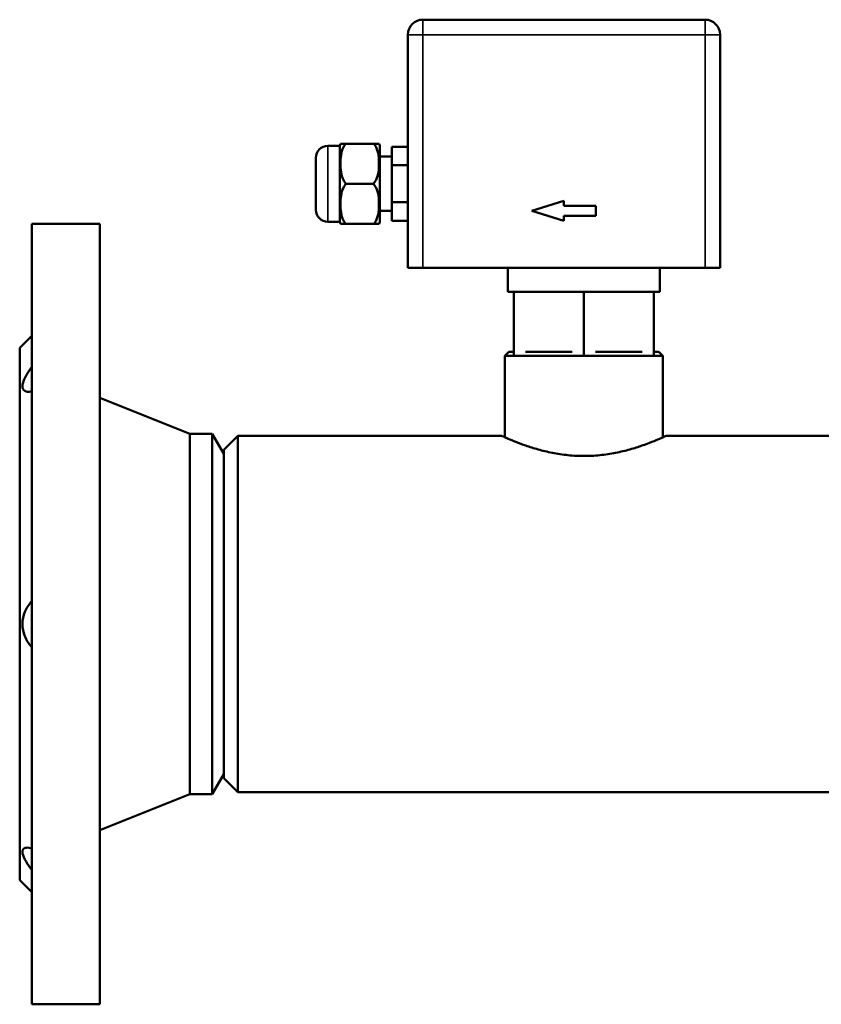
# Model space of a CAD drawing. Header units: millimetres. Extents: x -1106 to 8832, y -1538 to 1985.
# Tile 29 of 42: x 6978 to 7179, y 489 to 735. Entities that reach past the tile are written whole.
import ezdxf

# ---------------------------------------------------------------- set-up
doc = ezdxf.new("R2010")
doc.units = ezdxf.units.MM
doc.layers.add('Видимые тонкие (ГОСТ)', color=7, linetype='Continuous', lineweight=35)
doc.layers.add('Видимый контур (ГОСТ)', color=7, linetype='Continuous', lineweight=50)

msp = doc.modelspace()

# ---------------------------------------------------------------- linework, layer by layer
at = {"layer": 'Видимые тонкие (ГОСТ)'}
for p, q in [((7079.05, 734.64), (7079.05, 730.89)), ((7149.55, 730.89), (7149.55, 734.64)), ((7079.05, 730.89), (7075.3, 730.89)), ((7079.05, 730.89), (7079.05, 672.64)), ((7079.05, 730.89), (7149.55, 730.89)), ((7153.3, 730.89), (7149.55, 730.89)), ((7149.55, 730.89), (7149.55, 672.64)), ((7055.3, 703.14), (7055.3, 684.14))]:
    msp.add_line(p, q, dxfattribs=at)
at = {"layer": 'Видимый контур (ГОСТ)'}
for p, q in [((7149.55, 734.64), (7079.05, 734.64)), ((7075.3, 730.89), (7075.3, 672.64)), ((7153.3, 730.89), (7153.3, 672.64)), ((7059.79, 703.64), (7058.43, 703.64)), ((7059.79, 703.64), (7066.77, 703.64)), ((7068.13, 703.64), (7066.77, 703.64)), ((7058.3, 703.14), (7055.3, 703.14)), ((7058.3, 684.14), (7058.3, 703.14)), ((7068.3, 702.64), (7068.3, 684.64)), ((7071.3, 702.87), (7075.3, 702.87)), ((7071.3, 698.26), (7071.3, 702.87)), ((7052.3, 687.14), (7052.3, 700.14)), ((7071.3, 700.42), (7068.3, 700.42)), ((7071.3, 698.26), (7075.3, 698.26)), ((7071.3, 689.02), (7071.3, 698.26)), ((7059.92, 693.64), (7066.64, 693.64)), ((7071.3, 689.02), (7075.3, 689.02)), ((7071.3, 684.4), (7071.3, 689.02)), ((7114.3, 689.39), (7106.3, 686.89)), ((7114.3, 688.14), (7114.3, 689.39)), ((7071.3, 686.86), (7068.3, 686.86)), ((7106.3, 686.89), (7114.3, 684.39)), ((7122.3, 688.14), (7114.3, 688.14)), ((7122.3, 685.64), (7122.3, 688.14)), ((7058.3, 684.14), (7055.3, 684.14)), ((7075.3, 684.4), (7071.3, 684.4)), ((7114.3, 685.64), (7122.3, 685.64)), ((7114.3, 684.39), (7114.3, 685.64)), ((6981.3, 488.64), (6981.3, 683.64)), ((6981.3, 683.64), (6998.3, 683.64)), ((6998.3, 488.64), (6998.3, 683.64)), ((7058.43, 683.64), (7059.79, 683.64)), ((7059.79, 683.64), (7066.76, 683.64)), ((7066.76, 683.64), (7068.13, 683.64)), ((7075.3, 672.64), (7079.05, 672.64)), ((7149.55, 672.64), (7079.05, 672.64)), ((7100.3, 672.64), (7100.3, 666.64)), ((7138.3, 672.64), (7138.3, 666.64)), ((7149.55, 672.64), (7153.3, 672.64)), ((7118.94, 666.64), (7100.3, 666.64)), ((7101.8, 666.64), (7101.8, 650.64)), ((7118.94, 666.64), (7119.3, 666.64)), ((7119.3, 666.64), (7119.66, 666.64)), ((7119.3, 666.64), (7119.3, 650.64)), ((7138.3, 666.64), (7119.66, 666.64)), ((7136.8, 666.64), (7136.8, 650.64)), ((6978.3, 652.64), (6981.3, 655.64)), ((6978.3, 519.64), (6978.3, 652.64)), ((7100.55, 651.64), (7099.55, 650.64)), ((7101.8, 650.64), (7099.55, 650.64)), ((7099.55, 650.64), (7099.55, 630.3)), ((7100.55, 651.64), (7101.8, 651.64)), ((7102.62, 650.64), (7101.8, 650.64)), ((7118.48, 650.64), (7102.62, 650.64)), ((7104.72, 651.64), (7116.38, 651.64)), ((7119.3, 650.64), (7118.48, 650.64)), ((7120.12, 650.64), (7119.3, 650.64)), ((7135.98, 650.64), (7120.12, 650.64)), ((7122.22, 651.64), (7133.88, 651.64)), ((7136.8, 650.64), (7135.98, 650.64)), ((7136.8, 651.64), (7138.05, 651.64)), ((7139.05, 650.64), (7136.8, 650.64)), ((7138.05, 651.64), (7139.05, 650.64)), ((7139.05, 650.64), (7139.05, 630.3)), ((7020.8, 631.14), (6998.3, 640.14)), ((7020.8, 541.14), (7020.8, 631.14)), ((7020.8, 631.14), (7026.41, 631.14)), ((7026.41, 541.14), (7026.41, 631.14)), ((7029.3, 626.14), (7026.41, 631.14)), ((7029.3, 627.14), (7032.8, 630.64)), ((7032.8, 630.64), (7032.8, 541.64)), ((7098.8, 630.64), (7032.8, 630.64)), ((7204.28, 630.64), (7139.8, 630.64)), ((7029.3, 627.14), (7029.3, 545.14)), ((7029.3, 546.14), (7026.41, 541.14)), ((7029.3, 545.14), (7032.8, 541.64)), ((7203.56, 541.64), (7032.8, 541.64)), ((7020.8, 541.14), (6998.3, 532.14)), ((7020.8, 541.14), (7026.41, 541.14)), ((6978.3, 519.64), (6981.3, 516.64)), ((6981.3, 488.64), (6998.3, 488.64))]:
    msp.add_line(p, q, dxfattribs=at)
for centre, radius, start, end in [((7079.05, 730.89), 3.75, 90, 180), ((7149.55, 730.89), 3.75, 0, 90), ((7061.26, 702.64), 3, 160.5548, 170.4059), ((7065.3, 702.64), 3, 0, 19.4452), ((7055.3, 700.14), 3, 90, 180), ((7055.3, 687.14), 3, 180, 270), ((7061.26, 684.64), 3, 189.5941, 199.4972), ((7065.3, 684.64), 3, 340.5028, 0)]:
    msp.add_arc(centre, radius, start, end, dxfattribs=at)
for points, knots in [([(7059.92, 693.64), (7059.91, 693.65), (7059.89, 693.66), (7059.59, 693.93), (7059.34, 694.3), (7058.87, 695.22), (7058.7, 695.91), (7058.5, 697.32), (7058.47, 698.04), (7058.47, 698.7), (7058.47, 699.35), (7058.5, 700.07), (7058.7, 701.48), (7058.87, 702.17), (7059.32, 703.06), (7059.54, 703.39), (7059.79, 703.64)], [-0.582366, -0.582366, -0.582366, -0.582366, -0.57707, -0.57707, -0.452991, -0.452991, -0.226495, -0.226495, 0, 0, 0, 0.226495, 0.226495, 0.452991, 0.452991, 0.563436, 0.563436, 0.563436, 0.563436]), ([(7066.77, 703.64), (7067.02, 703.39), (7067.23, 703.06), (7067.68, 702.17), (7067.85, 701.48), (7068.05, 700.07), (7068.08, 699.35), (7068.08, 698.04), (7068.05, 697.32), (7067.85, 695.91), (7067.68, 695.22), (7067.22, 694.3), (7066.96, 693.93), (7066.66, 693.66), (7066.65, 693.65), (7066.64, 693.64)], [0.885241, 0.885241, 0.885241, 0.885241, 0.995686, 0.995686, 1.222181, 1.222181, 1.448677, 1.448677, 1.675172, 1.675172, 1.901668, 1.901668, 2.025746, 2.025746, 2.031043, 2.031043, 2.031043, 2.031043]), ([(7059.79, 683.64), (7059.54, 683.88), (7059.32, 684.21), (7058.87, 685.1), (7058.7, 685.8), (7058.5, 687.21), (7058.47, 687.92), (7058.47, 688.58), (7058.47, 689.23), (7058.5, 689.95), (7058.7, 691.36), (7058.87, 692.05), (7059.34, 692.98), (7059.59, 693.35), (7059.89, 693.61), (7059.91, 693.62), (7059.92, 693.64)], [-0.563782, -0.563782, -0.563782, -0.563782, -0.452857, -0.452857, -0.226429, -0.226429, 0, 0, 0, 0.226429, 0.226429, 0.452857, 0.452857, 0.576903, 0.576903, 0.582137, 0.582137, 0.582137, 0.582137]), ([(7066.64, 693.64), (7066.65, 693.62), (7066.66, 693.61), (7066.96, 693.35), (7067.22, 692.98), (7067.68, 692.05), (7067.85, 691.36), (7068.05, 689.95), (7068.08, 689.23), (7068.08, 687.92), (7068.05, 687.21), (7067.85, 685.8), (7067.68, 685.1), (7067.23, 684.21), (7067.02, 683.88), (7066.76, 683.64)], [0.866106, 0.866106, 0.866106, 0.866106, 0.87134, 0.87134, 0.995386, 0.995386, 1.221814, 1.221814, 1.448243, 1.448243, 1.674671, 1.674671, 1.9011, 1.9011, 2.012025, 2.012025, 2.012025, 2.012025]), ([(6981.3, 641.75), (6981.23, 641.74), (6981.16, 641.73), (6980.53, 641.63), (6979.98, 641.67), (6979.21, 642.1), (6979, 642.51), (6979, 643.6), (6979.21, 644.32), (6979.98, 645.91), (6980.53, 646.77), (6981.16, 647.66), (6981.23, 647.76), (6981.3, 647.85)], [1.397058, 1.397058, 1.397058, 1.397058, 1.432475, 1.432475, 1.740102, 1.740102, 2.04773, 2.04773, 2.355358, 2.355358, 2.662985, 2.662985, 2.698402, 2.698402, 2.698402, 2.698402]), ([(7139.8, 630.64), (7139.8, 630.64), (7139.67, 630.58), (7139.14, 630.34), (7138.74, 630.16), (7137.69, 629.7), (7137.04, 629.43), (7135.54, 628.84), (7134.69, 628.52), (7132.89, 627.9), (7131.88, 627.57), (7129.66, 626.96), (7128.46, 626.66), (7125.94, 626.17), (7124.62, 625.97), (7121.96, 625.7), (7120.61, 625.63), (7119.3, 625.63), (7117.99, 625.63), (7116.64, 625.7), (7113.98, 625.97), (7112.66, 626.17), (7110.14, 626.66), (7108.94, 626.96), (7106.72, 627.57), (7105.7, 627.9), (7103.9, 628.52), (7103.06, 628.84), (7101.56, 629.43), (7100.91, 629.7), (7099.86, 630.16), (7099.45, 630.34), (7098.93, 630.58), (7098.8, 630.64), (7098.8, 630.64)], [9.42376, 9.42376, 9.42376, 9.42376, 9.816047, 9.816047, 10.208334, 10.208334, 10.60062, 10.60062, 10.992907, 10.992907, 11.385934, 11.385934, 11.77896, 11.77896, 12.171987, 12.171987, 12.565014, 12.565014, 12.565014, 12.95804, 12.95804, 13.351067, 13.351067, 13.744094, 13.744094, 14.137121, 14.137121, 14.529407, 14.529407, 14.921694, 14.921694, 15.313981, 15.313981, 15.706267, 15.706267, 15.706267, 15.706267]), ([(6981.3, 577.85), (6981.23, 577.92), (6981.16, 578), (6980.53, 578.77), (6979.98, 579.64), (6979.21, 581.56), (6979, 582.63), (6979, 584.68), (6979.21, 585.73), (6979.98, 587.6), (6980.53, 588.43), (6981.16, 589.16), (6981.23, 589.23), (6981.3, 589.31)], [1.397058, 1.397058, 1.397058, 1.397058, 1.432475, 1.432475, 1.740102, 1.740102, 2.04773, 2.04773, 2.355358, 2.355358, 2.662985, 2.662985, 2.698402, 2.698402, 2.698402, 2.698402]), ([(6981.3, 522.23), (6981.23, 522.32), (6981.16, 522.41), (6980.53, 523.28), (6979.98, 524.11), (6979.21, 525.6), (6979, 526.26), (6979, 527.22), (6979.21, 527.55), (6979.98, 527.83), (6980.53, 527.8), (6981.16, 527.63), (6981.23, 527.62), (6981.3, 527.6)], [1.397058, 1.397058, 1.397058, 1.397058, 1.432475, 1.432475, 1.740102, 1.740102, 2.04773, 2.04773, 2.355358, 2.355358, 2.662985, 2.662985, 2.698402, 2.698402, 2.698402, 2.698402])]:
    msp.add_open_spline(points, degree=3, knots=knots, dxfattribs=at)

doc.saveas('drawing.dxf')
